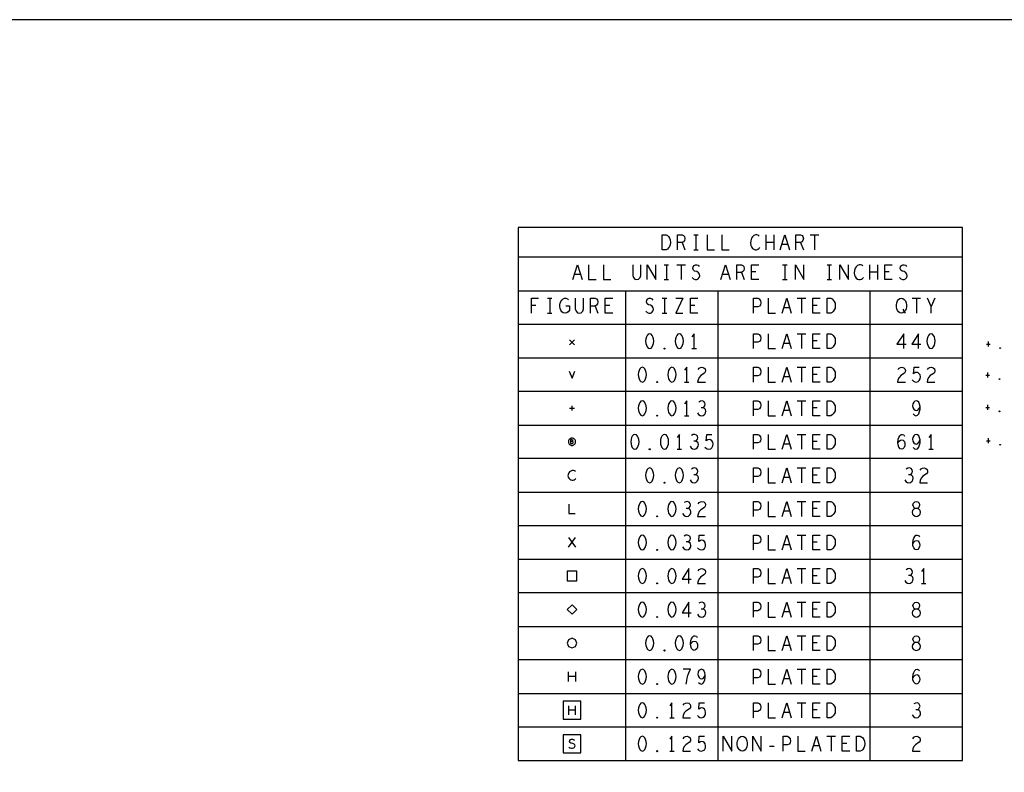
# Model space of a CAD drawing. Extents: x 28 to 61, y 25 to 46.
# Tile 30 of 49: x 36.2 to 44.5, y 39.7 to 46. Entities that reach past the tile are written whole.
import ezdxf

# ---------------------------------------------------------------- set-up
doc = ezdxf.new("R2010")
doc.units = 0
doc.layers.add('RVP8-TX_D_fab_art', color=2, linetype='CONTINUOUS')

msp = doc.modelspace()

# ---------------------------------------------------------------- linework, layer by layer
at = {"layer": 'RVP8-TX_D_fab_art'}
for points in [[(27.97, 24.965), (60.97, 24.965), (60.97, 45.965), (27.97, 45.965), (27.97, 24.965), (27.97, 24.965)], [(40.388, 39.76), (44.108, 39.76), (44.108, 44.225), (40.388, 44.225), (40.388, 39.76)], [(41.594, 44.038), (41.594, 44.163), (41.625, 44.163), (41.637, 44.157), (41.647, 44.148), (41.654, 44.136), (41.661, 44.121), (41.662, 44.1), (41.661, 44.08), (41.654, 44.065), (41.647, 44.053), (41.637, 44.044), (41.625, 44.038), (41.594, 44.038)], [(42.973, 43.507), (42.973, 43.632), (43.004, 43.632), (43.017, 43.626), (43.026, 43.617), (43.034, 43.605), (43.04, 43.59), (43.042, 43.569), (43.04, 43.549), (43.034, 43.534), (43.026, 43.522), (43.017, 43.513), (43.004, 43.507), (42.973, 43.507)], [(43.597, 43.507), (43.584, 43.509), (43.573, 43.517), (43.564, 43.53), (43.558, 43.544), (43.555, 43.561), (43.555, 43.578), (43.558, 43.594), (43.564, 43.609), (43.573, 43.622), (43.584, 43.63), (43.597, 43.632), (43.609, 43.63), (43.62, 43.622), (43.629, 43.609), (43.635, 43.594), (43.638, 43.578), (43.638, 43.561), (43.635, 43.544), (43.629, 43.53), (43.62, 43.517), (43.609, 43.509), (43.597, 43.507)], [(41.489, 43.335), (41.476, 43.331), (41.467, 43.321), (41.461, 43.308), (41.456, 43.292), (41.454, 43.273), (41.456, 43.254), (41.461, 43.238), (41.467, 43.225), (41.476, 43.215), (41.489, 43.21), (41.501, 43.215), (41.51, 43.225), (41.516, 43.238), (41.521, 43.254), (41.523, 43.273), (41.521, 43.292), (41.516, 43.308), (41.51, 43.321), (41.501, 43.331), (41.489, 43.335)], [(41.737, 43.335), (41.724, 43.331), (41.715, 43.321), (41.709, 43.308), (41.704, 43.292), (41.702, 43.273), (41.704, 43.254), (41.709, 43.238), (41.715, 43.225), (41.724, 43.215), (41.737, 43.21), (41.749, 43.215), (41.758, 43.225), (41.764, 43.238), (41.769, 43.254), (41.771, 43.273), (41.769, 43.292), (41.764, 43.308), (41.758, 43.321), (41.749, 43.331), (41.737, 43.335)], [(42.973, 43.21), (42.973, 43.335), (43.004, 43.335), (43.017, 43.329), (43.026, 43.321), (43.034, 43.308), (43.04, 43.294), (43.042, 43.273), (43.04, 43.252), (43.034, 43.238), (43.026, 43.225), (43.017, 43.217), (43.004, 43.21), (42.973, 43.21)], [(43.845, 43.335), (43.832, 43.331), (43.823, 43.321), (43.817, 43.308), (43.812, 43.292), (43.81, 43.273), (43.812, 43.254), (43.817, 43.238), (43.823, 43.225), (43.832, 43.215), (43.845, 43.21), (43.857, 43.215), (43.866, 43.225), (43.872, 43.238), (43.877, 43.254), (43.879, 43.273), (43.877, 43.292), (43.872, 43.308), (43.866, 43.321), (43.857, 43.331), (43.845, 43.335)], [(41.613, 43.206), (41.609, 43.208), (41.609, 43.213), (41.613, 43.215), (41.616, 43.213), (41.616, 43.208), (41.613, 43.206)], [(44.422, 43.212), (44.42, 43.213), (44.42, 43.217), (44.422, 43.218), (44.425, 43.217), (44.425, 43.213), (44.422, 43.212)], [(41.427, 43.054), (41.414, 43.05), (41.405, 43.04), (41.399, 43.027), (41.394, 43.011), (41.392, 42.992), (41.394, 42.973), (41.399, 42.957), (41.405, 42.944), (41.414, 42.934), (41.427, 42.929), (41.439, 42.934), (41.448, 42.944), (41.454, 42.957), (41.459, 42.973), (41.461, 42.992), (41.459, 43.011), (41.454, 43.027), (41.448, 43.04), (41.439, 43.05), (41.427, 43.054)], [(41.675, 43.054), (41.662, 43.05), (41.653, 43.04), (41.647, 43.027), (41.642, 43.011), (41.64, 42.992), (41.642, 42.973), (41.647, 42.957), (41.653, 42.944), (41.662, 42.934), (41.675, 42.929), (41.687, 42.934), (41.696, 42.944), (41.702, 42.957), (41.707, 42.973), (41.709, 42.992), (41.707, 43.011), (41.702, 43.027), (41.696, 43.04), (41.687, 43.05), (41.675, 43.054)], [(42.973, 42.929), (42.973, 43.054), (43.004, 43.054), (43.017, 43.048), (43.026, 43.04), (43.034, 43.027), (43.04, 43.013), (43.042, 42.992), (43.04, 42.971), (43.034, 42.957), (43.026, 42.944), (43.017, 42.936), (43.004, 42.929), (42.973, 42.929)], [(44.417, 42.952), (44.415, 42.953), (44.415, 42.957), (44.417, 42.958), (44.42, 42.957), (44.42, 42.953), (44.417, 42.952)], [(41.551, 42.925), (41.547, 42.927), (41.547, 42.932), (41.551, 42.934), (41.554, 42.932), (41.554, 42.927), (41.551, 42.925)], [(41.427, 42.773), (41.414, 42.769), (41.405, 42.759), (41.399, 42.746), (41.394, 42.73), (41.392, 42.711), (41.394, 42.692), (41.399, 42.676), (41.405, 42.663), (41.414, 42.653), (41.427, 42.648), (41.439, 42.653), (41.448, 42.663), (41.454, 42.676), (41.459, 42.692), (41.461, 42.711), (41.459, 42.73), (41.454, 42.746), (41.448, 42.759), (41.439, 42.769), (41.427, 42.773)], [(41.675, 42.773), (41.662, 42.769), (41.653, 42.759), (41.647, 42.746), (41.642, 42.73), (41.64, 42.711), (41.642, 42.692), (41.647, 42.676), (41.653, 42.663), (41.662, 42.653), (41.675, 42.648), (41.687, 42.653), (41.696, 42.663), (41.702, 42.676), (41.707, 42.692), (41.709, 42.711), (41.707, 42.73), (41.702, 42.746), (41.696, 42.759), (41.687, 42.769), (41.675, 42.773)], [(42.973, 42.648), (42.973, 42.773), (43.004, 42.773), (43.017, 42.767), (43.026, 42.759), (43.034, 42.746), (43.04, 42.732), (43.042, 42.711), (43.04, 42.69), (43.034, 42.676), (43.026, 42.663), (43.017, 42.655), (43.004, 42.648), (42.973, 42.648)], [(41.551, 42.644), (41.547, 42.646), (41.547, 42.651), (41.551, 42.653), (41.554, 42.651), (41.554, 42.646), (41.551, 42.644)], [(44.417, 42.682), (44.415, 42.683), (44.415, 42.687), (44.417, 42.688), (44.42, 42.687), (44.42, 42.683), (44.417, 42.682)], [(40.868, 42.43), (40.867, 42.435), (40.866, 42.44), (40.864, 42.445), (40.861, 42.449), (40.857, 42.453), (40.853, 42.456), (40.848, 42.458), (40.843, 42.459), (40.838, 42.46), (40.832, 42.459), (40.827, 42.458), (40.823, 42.456), (40.818, 42.453), (40.815, 42.449), (40.812, 42.445), (40.809, 42.44), (40.808, 42.435), (40.808, 42.43), (40.808, 42.425), (40.809, 42.42), (40.812, 42.415), (40.815, 42.411), (40.818, 42.407), (40.823, 42.404), (40.827, 42.402), (40.832, 42.4), (40.838, 42.4), (40.843, 42.4), (40.848, 42.402), (40.853, 42.404), (40.857, 42.407), (40.861, 42.411), (40.864, 42.415), (40.866, 42.42), (40.867, 42.425), (40.868, 42.43)], [(41.365, 42.492), (41.352, 42.488), (41.343, 42.478), (41.337, 42.465), (41.332, 42.449), (41.33, 42.43), (41.332, 42.411), (41.337, 42.395), (41.343, 42.382), (41.352, 42.372), (41.365, 42.367), (41.377, 42.372), (41.386, 42.382), (41.392, 42.395), (41.397, 42.411), (41.399, 42.43), (41.397, 42.449), (41.392, 42.465), (41.386, 42.478), (41.377, 42.488), (41.365, 42.492)], [(41.613, 42.492), (41.6, 42.488), (41.591, 42.478), (41.585, 42.465), (41.58, 42.449), (41.578, 42.43), (41.58, 42.411), (41.585, 42.395), (41.591, 42.382), (41.6, 42.372), (41.613, 42.367), (41.625, 42.372), (41.634, 42.382), (41.64, 42.395), (41.645, 42.411), (41.647, 42.43), (41.645, 42.449), (41.64, 42.465), (41.634, 42.478), (41.625, 42.488), (41.613, 42.492)], [(42.973, 42.367), (42.973, 42.492), (43.004, 42.492), (43.017, 42.486), (43.026, 42.478), (43.034, 42.465), (43.04, 42.451), (43.042, 42.43), (43.04, 42.409), (43.034, 42.395), (43.026, 42.382), (43.017, 42.374), (43.004, 42.367), (42.973, 42.367)], [(44.422, 42.402), (44.42, 42.403), (44.42, 42.407), (44.422, 42.408), (44.425, 42.407), (44.425, 42.403), (44.422, 42.402)], [(41.489, 42.363), (41.485, 42.365), (41.485, 42.37), (41.489, 42.372), (41.492, 42.37), (41.492, 42.365), (41.489, 42.363)], [(41.489, 42.211), (41.476, 42.207), (41.467, 42.197), (41.461, 42.184), (41.456, 42.168), (41.454, 42.149), (41.456, 42.13), (41.461, 42.114), (41.467, 42.101), (41.476, 42.091), (41.489, 42.086), (41.501, 42.091), (41.51, 42.101), (41.516, 42.114), (41.521, 42.13), (41.523, 42.149), (41.521, 42.168), (41.516, 42.184), (41.51, 42.197), (41.501, 42.207), (41.489, 42.211)], [(41.737, 42.211), (41.724, 42.207), (41.715, 42.197), (41.709, 42.184), (41.704, 42.168), (41.702, 42.149), (41.704, 42.13), (41.709, 42.114), (41.715, 42.101), (41.724, 42.091), (41.737, 42.086), (41.749, 42.091), (41.758, 42.101), (41.764, 42.114), (41.769, 42.13), (41.771, 42.149), (41.769, 42.168), (41.764, 42.184), (41.758, 42.197), (41.749, 42.207), (41.737, 42.211)], [(42.973, 42.086), (42.973, 42.211), (43.004, 42.211), (43.017, 42.205), (43.026, 42.197), (43.034, 42.184), (43.04, 42.17), (43.042, 42.149), (43.04, 42.128), (43.034, 42.114), (43.026, 42.101), (43.017, 42.093), (43.004, 42.086), (42.973, 42.086)], [(41.613, 42.082), (41.609, 42.084), (41.609, 42.089), (41.613, 42.091), (41.616, 42.089), (41.616, 42.084), (41.613, 42.082)], [(41.427, 41.93), (41.414, 41.926), (41.405, 41.916), (41.399, 41.903), (41.394, 41.887), (41.392, 41.868), (41.394, 41.849), (41.399, 41.833), (41.405, 41.82), (41.414, 41.81), (41.427, 41.805), (41.439, 41.81), (41.448, 41.82), (41.454, 41.833), (41.459, 41.849), (41.461, 41.868), (41.459, 41.887), (41.454, 41.903), (41.448, 41.916), (41.439, 41.926), (41.427, 41.93)], [(41.675, 41.93), (41.662, 41.926), (41.653, 41.916), (41.647, 41.903), (41.642, 41.887), (41.64, 41.868), (41.642, 41.849), (41.647, 41.833), (41.653, 41.82), (41.662, 41.81), (41.675, 41.805), (41.687, 41.81), (41.696, 41.82), (41.702, 41.833), (41.707, 41.849), (41.709, 41.868), (41.707, 41.887), (41.702, 41.903), (41.696, 41.916), (41.687, 41.926), (41.675, 41.93)], [(42.973, 41.805), (42.973, 41.93), (43.004, 41.93), (43.017, 41.924), (43.026, 41.916), (43.034, 41.903), (43.04, 41.889), (43.042, 41.868), (43.04, 41.847), (43.034, 41.833), (43.026, 41.82), (43.017, 41.812), (43.004, 41.805), (42.973, 41.805)], [(43.721, 41.805), (43.731, 41.808), (43.744, 41.814), (43.752, 41.824), (43.755, 41.839), (43.752, 41.853), (43.742, 41.866), (43.728, 41.872), (43.713, 41.872), (43.704, 41.876), (43.696, 41.887), (43.693, 41.901), (43.697, 41.916), (43.708, 41.926), (43.721, 41.93), (43.733, 41.926), (43.744, 41.916), (43.748, 41.901), (43.745, 41.887), (43.738, 41.876), (43.728, 41.872), (43.713, 41.872), (43.699, 41.866), (43.69, 41.853), (43.686, 41.839), (43.69, 41.824), (43.697, 41.814), (43.71, 41.808), (43.721, 41.805)], [(41.551, 41.801), (41.547, 41.803), (41.547, 41.808), (41.551, 41.81), (41.554, 41.808), (41.554, 41.803), (41.551, 41.801)], [(41.427, 41.649), (41.414, 41.645), (41.405, 41.635), (41.399, 41.622), (41.394, 41.606), (41.392, 41.587), (41.394, 41.568), (41.399, 41.552), (41.405, 41.539), (41.414, 41.529), (41.427, 41.524), (41.439, 41.529), (41.448, 41.539), (41.454, 41.552), (41.459, 41.568), (41.461, 41.587), (41.459, 41.606), (41.454, 41.622), (41.448, 41.635), (41.439, 41.645), (41.427, 41.649)], [(41.675, 41.649), (41.662, 41.645), (41.653, 41.635), (41.647, 41.622), (41.642, 41.606), (41.64, 41.587), (41.642, 41.568), (41.647, 41.552), (41.653, 41.539), (41.662, 41.529), (41.675, 41.524), (41.687, 41.529), (41.696, 41.539), (41.702, 41.552), (41.707, 41.568), (41.709, 41.587), (41.707, 41.606), (41.702, 41.622), (41.696, 41.635), (41.687, 41.645), (41.675, 41.649)], [(42.973, 41.524), (42.973, 41.649), (43.004, 41.649), (43.017, 41.643), (43.026, 41.635), (43.034, 41.622), (43.04, 41.608), (43.042, 41.587), (43.04, 41.566), (43.034, 41.552), (43.026, 41.539), (43.017, 41.531), (43.004, 41.524), (42.973, 41.524)], [(41.551, 41.52), (41.547, 41.522), (41.547, 41.527), (41.551, 41.529), (41.554, 41.527), (41.554, 41.522), (41.551, 41.52)], [(40.798, 41.266), (40.878, 41.266), (40.878, 41.346), (40.798, 41.346), (40.798, 41.266)], [(41.427, 41.368), (41.414, 41.364), (41.405, 41.354), (41.399, 41.341), (41.394, 41.325), (41.392, 41.306), (41.394, 41.287), (41.399, 41.271), (41.405, 41.258), (41.414, 41.248), (41.427, 41.243), (41.439, 41.248), (41.448, 41.258), (41.454, 41.271), (41.459, 41.287), (41.461, 41.306), (41.459, 41.325), (41.454, 41.341), (41.448, 41.354), (41.439, 41.364), (41.427, 41.368)], [(41.675, 41.368), (41.662, 41.364), (41.653, 41.354), (41.647, 41.341), (41.642, 41.325), (41.64, 41.306), (41.642, 41.287), (41.647, 41.271), (41.653, 41.258), (41.662, 41.248), (41.675, 41.243), (41.687, 41.248), (41.696, 41.258), (41.702, 41.271), (41.707, 41.287), (41.709, 41.306), (41.707, 41.325), (41.702, 41.341), (41.696, 41.354), (41.687, 41.364), (41.675, 41.368)], [(42.973, 41.243), (42.973, 41.368), (43.004, 41.368), (43.017, 41.362), (43.026, 41.354), (43.034, 41.341), (43.04, 41.327), (43.042, 41.306), (43.04, 41.285), (43.034, 41.271), (43.026, 41.258), (43.017, 41.25), (43.004, 41.243), (42.973, 41.243)], [(41.551, 41.239), (41.547, 41.241), (41.547, 41.246), (41.551, 41.248), (41.554, 41.246), (41.554, 41.241), (41.551, 41.239)], [(40.878, 41.025), (40.838, 41.065), (40.798, 41.025), (40.838, 40.985), (40.878, 41.025)], [(41.427, 41.087), (41.414, 41.083), (41.405, 41.073), (41.399, 41.06), (41.394, 41.044), (41.392, 41.025), (41.394, 41.006), (41.399, 40.99), (41.405, 40.977), (41.414, 40.967), (41.427, 40.962), (41.439, 40.967), (41.448, 40.977), (41.454, 40.99), (41.459, 41.006), (41.461, 41.025), (41.459, 41.044), (41.454, 41.06), (41.448, 41.073), (41.439, 41.083), (41.427, 41.087)], [(41.675, 41.087), (41.662, 41.083), (41.653, 41.073), (41.647, 41.06), (41.642, 41.044), (41.64, 41.025), (41.642, 41.006), (41.647, 40.99), (41.653, 40.977), (41.662, 40.967), (41.675, 40.962), (41.687, 40.967), (41.696, 40.977), (41.702, 40.99), (41.707, 41.006), (41.709, 41.025), (41.707, 41.044), (41.702, 41.06), (41.696, 41.073), (41.687, 41.083), (41.675, 41.087)], [(42.973, 40.962), (42.973, 41.087), (43.004, 41.087), (43.017, 41.081), (43.026, 41.073), (43.034, 41.06), (43.04, 41.046), (43.042, 41.025), (43.04, 41.004), (43.034, 40.99), (43.026, 40.977), (43.017, 40.969), (43.004, 40.962), (42.973, 40.962)], [(43.721, 40.962), (43.731, 40.965), (43.744, 40.971), (43.752, 40.981), (43.755, 40.996), (43.752, 41.01), (43.742, 41.023), (43.728, 41.029), (43.713, 41.029), (43.704, 41.033), (43.696, 41.044), (43.693, 41.058), (43.697, 41.073), (43.708, 41.083), (43.721, 41.087), (43.733, 41.083), (43.744, 41.073), (43.748, 41.058), (43.745, 41.044), (43.738, 41.033), (43.728, 41.029), (43.713, 41.029), (43.699, 41.023), (43.69, 41.01), (43.686, 40.996), (43.69, 40.981), (43.697, 40.971), (43.71, 40.965), (43.721, 40.962)], [(41.551, 40.958), (41.547, 40.96), (41.547, 40.965), (41.551, 40.967), (41.554, 40.965), (41.554, 40.96), (41.551, 40.958)], [(40.878, 40.744), (40.866, 40.772), (40.838, 40.784), (40.809, 40.772), (40.798, 40.744), (40.809, 40.716), (40.838, 40.704), (40.866, 40.716), (40.878, 40.744)], [(41.489, 40.806), (41.476, 40.802), (41.467, 40.792), (41.461, 40.779), (41.456, 40.763), (41.454, 40.744), (41.456, 40.725), (41.461, 40.709), (41.467, 40.696), (41.476, 40.686), (41.489, 40.681), (41.501, 40.686), (41.51, 40.696), (41.516, 40.709), (41.521, 40.725), (41.523, 40.744), (41.521, 40.763), (41.516, 40.779), (41.51, 40.792), (41.501, 40.802), (41.489, 40.806)], [(41.737, 40.806), (41.724, 40.802), (41.715, 40.792), (41.709, 40.779), (41.704, 40.763), (41.702, 40.744), (41.704, 40.725), (41.709, 40.709), (41.715, 40.696), (41.724, 40.686), (41.737, 40.681), (41.749, 40.686), (41.758, 40.696), (41.764, 40.709), (41.769, 40.725), (41.771, 40.744), (41.769, 40.763), (41.764, 40.779), (41.758, 40.792), (41.749, 40.802), (41.737, 40.806)], [(42.973, 40.681), (42.973, 40.806), (43.004, 40.806), (43.017, 40.8), (43.026, 40.792), (43.034, 40.779), (43.04, 40.765), (43.042, 40.744), (43.04, 40.723), (43.034, 40.709), (43.026, 40.696), (43.017, 40.688), (43.004, 40.681), (42.973, 40.681)], [(43.721, 40.681), (43.731, 40.684), (43.744, 40.69), (43.752, 40.7), (43.755, 40.715), (43.752, 40.729), (43.742, 40.742), (43.728, 40.748), (43.713, 40.748), (43.704, 40.752), (43.696, 40.763), (43.693, 40.777), (43.697, 40.792), (43.708, 40.802), (43.721, 40.806), (43.733, 40.802), (43.744, 40.792), (43.748, 40.777), (43.745, 40.763), (43.738, 40.752), (43.728, 40.748), (43.713, 40.748), (43.699, 40.742), (43.69, 40.729), (43.686, 40.715), (43.69, 40.7), (43.697, 40.69), (43.71, 40.684), (43.721, 40.681)], [(41.613, 40.677), (41.609, 40.679), (41.609, 40.684), (41.613, 40.686), (41.616, 40.684), (41.616, 40.679), (41.613, 40.677)], [(41.427, 40.525), (41.414, 40.521), (41.405, 40.511), (41.399, 40.498), (41.394, 40.482), (41.392, 40.463), (41.394, 40.444), (41.399, 40.428), (41.405, 40.415), (41.414, 40.405), (41.427, 40.4), (41.439, 40.405), (41.448, 40.415), (41.454, 40.428), (41.459, 40.444), (41.461, 40.463), (41.459, 40.482), (41.454, 40.498), (41.448, 40.511), (41.439, 40.521), (41.427, 40.525)], [(41.675, 40.525), (41.662, 40.521), (41.653, 40.511), (41.647, 40.498), (41.642, 40.482), (41.64, 40.463), (41.642, 40.444), (41.647, 40.428), (41.653, 40.415), (41.662, 40.405), (41.675, 40.4), (41.687, 40.405), (41.696, 40.415), (41.702, 40.428), (41.707, 40.444), (41.709, 40.463), (41.707, 40.482), (41.702, 40.498), (41.696, 40.511), (41.687, 40.521), (41.675, 40.525)], [(42.973, 40.4), (42.973, 40.525), (43.004, 40.525), (43.017, 40.519), (43.026, 40.511), (43.034, 40.498), (43.04, 40.484), (43.042, 40.463), (43.04, 40.442), (43.034, 40.428), (43.026, 40.415), (43.017, 40.407), (43.004, 40.4), (42.973, 40.4)], [(41.551, 40.396), (41.547, 40.398), (41.547, 40.403), (41.551, 40.405), (41.554, 40.403), (41.554, 40.398), (41.551, 40.396)], [(40.763, 40.107), (40.913, 40.107), (40.913, 40.257), (40.763, 40.257), (40.763, 40.107)], [(41.427, 40.244), (41.414, 40.24), (41.405, 40.23), (41.399, 40.217), (41.394, 40.201), (41.392, 40.182), (41.394, 40.163), (41.399, 40.147), (41.405, 40.134), (41.414, 40.124), (41.427, 40.119), (41.439, 40.124), (41.448, 40.134), (41.454, 40.147), (41.459, 40.163), (41.461, 40.182), (41.459, 40.201), (41.454, 40.217), (41.448, 40.23), (41.439, 40.24), (41.427, 40.244)], [(42.973, 40.119), (42.973, 40.244), (43.004, 40.244), (43.017, 40.238), (43.026, 40.23), (43.034, 40.217), (43.04, 40.203), (43.042, 40.182), (43.04, 40.161), (43.034, 40.147), (43.026, 40.134), (43.017, 40.126), (43.004, 40.119), (42.973, 40.119)], [(41.551, 40.115), (41.547, 40.117), (41.547, 40.122), (41.551, 40.124), (41.554, 40.122), (41.554, 40.117), (41.551, 40.115)], [(40.763, 39.826), (40.913, 39.826), (40.913, 39.976), (40.763, 39.976), (40.763, 39.826)], [(41.427, 39.963), (41.414, 39.959), (41.405, 39.949), (41.399, 39.936), (41.394, 39.92), (41.392, 39.901), (41.394, 39.882), (41.399, 39.866), (41.405, 39.853), (41.414, 39.843), (41.427, 39.838), (41.439, 39.843), (41.448, 39.853), (41.454, 39.866), (41.459, 39.882), (41.461, 39.901), (41.459, 39.92), (41.454, 39.936), (41.448, 39.949), (41.439, 39.959), (41.427, 39.963)], [(42.264, 39.838), (42.251, 39.841), (42.24, 39.849), (42.231, 39.861), (42.225, 39.876), (42.222, 39.893), (42.222, 39.909), (42.225, 39.926), (42.231, 39.941), (42.24, 39.953), (42.251, 39.961), (42.264, 39.963), (42.276, 39.961), (42.287, 39.953), (42.296, 39.941), (42.302, 39.926), (42.305, 39.909), (42.305, 39.893), (42.302, 39.876), (42.296, 39.861), (42.287, 39.849), (42.276, 39.841), (42.264, 39.838)], [(43.221, 39.838), (43.221, 39.963), (43.252, 39.963), (43.265, 39.957), (43.274, 39.949), (43.282, 39.936), (43.288, 39.922), (43.29, 39.901), (43.288, 39.88), (43.282, 39.866), (43.274, 39.853), (43.265, 39.845), (43.252, 39.838), (43.221, 39.838)], [(41.551, 39.834), (41.547, 39.836), (41.547, 39.841), (41.551, 39.843), (41.554, 39.841), (41.554, 39.836), (41.551, 39.834)]]:
    msp.add_lwpolyline(points, close=True, dxfattribs=at)
for points in [[(41.721, 44.038), (41.721, 44.163), (41.76, 44.163), (41.772, 44.157), (41.78, 44.148), (41.783, 44.132), (41.78, 44.115), (41.771, 44.105), (41.76, 44.098), (41.721, 44.098)], [(41.857, 44.163), (41.895, 44.163)], [(41.876, 44.163), (41.876, 44.038)], [(41.969, 44.163), (41.969, 44.038), (42.031, 44.038)], [(42.093, 44.163), (42.093, 44.038), (42.155, 44.038)], [(42.406, 44.153), (42.397, 44.159), (42.386, 44.163), (42.374, 44.163), (42.36, 44.157), (42.349, 44.146), (42.341, 44.134), (42.335, 44.113), (42.333, 44.094), (42.336, 44.075), (42.341, 44.063), (42.35, 44.05), (42.361, 44.042), (42.372, 44.038), (42.383, 44.038), (42.394, 44.042), (42.403, 44.048), (42.411, 44.057)], [(42.464, 44.038), (42.464, 44.163)], [(42.529, 44.163), (42.529, 44.038)], [(42.581, 44.038), (42.62, 44.163), (42.659, 44.038)], [(42.713, 44.038), (42.713, 44.163), (42.752, 44.163), (42.764, 44.157), (42.772, 44.148), (42.775, 44.132), (42.772, 44.115), (42.763, 44.105), (42.752, 44.098), (42.713, 44.098)], [(42.832, 44.163), (42.904, 44.163)], [(42.868, 44.163), (42.868, 44.038)], [(41.76, 44.098), (41.783, 44.038)], [(41.857, 44.038), (41.895, 44.038)], [(42.529, 44.1), (42.464, 44.1)], [(42.645, 44.082), (42.595, 44.082)], [(42.752, 44.098), (42.775, 44.038)], [(44.108, 43.975), (40.388, 43.975)], [(40.845, 43.788), (40.884, 43.913), (40.923, 43.788)], [(40.977, 43.913), (40.977, 43.788), (41.039, 43.788)], [(41.101, 43.913), (41.101, 43.788), (41.163, 43.788)], [(41.346, 43.913), (41.346, 43.823), (41.352, 43.805), (41.365, 43.792), (41.38, 43.788), (41.396, 43.792), (41.408, 43.805), (41.414, 43.823), (41.414, 43.913)], [(41.468, 43.788), (41.468, 43.913), (41.54, 43.788), (41.54, 43.913)], [(41.609, 43.913), (41.647, 43.913)], [(41.628, 43.913), (41.628, 43.788)], [(41.716, 43.913), (41.788, 43.913)], [(41.752, 43.913), (41.752, 43.788)], [(41.844, 43.805), (41.856, 43.794), (41.87, 43.788), (41.882, 43.788), (41.895, 43.794), (41.904, 43.805), (41.909, 43.819), (41.906, 43.834), (41.898, 43.846), (41.884, 43.855), (41.865, 43.859), (41.854, 43.867), (41.85, 43.882), (41.853, 43.896), (41.861, 43.907), (41.871, 43.913), (41.882, 43.913), (41.893, 43.909), (41.902, 43.898)], [(42.085, 43.788), (42.124, 43.913), (42.163, 43.788)], [(42.217, 43.788), (42.217, 43.913), (42.256, 43.913), (42.268, 43.907), (42.276, 43.898), (42.279, 43.882), (42.276, 43.865), (42.267, 43.855), (42.256, 43.848), (42.217, 43.848)], [(42.403, 43.788), (42.341, 43.788), (42.341, 43.913), (42.403, 43.913)], [(42.601, 43.913), (42.639, 43.913)], [(42.62, 43.913), (42.62, 43.788)], [(42.708, 43.788), (42.708, 43.913), (42.78, 43.788), (42.78, 43.913)], [(42.973, 43.913), (43.011, 43.913)], [(42.992, 43.913), (42.992, 43.788)], [(43.08, 43.788), (43.08, 43.913), (43.152, 43.788), (43.152, 43.913)], [(43.274, 43.903), (43.265, 43.909), (43.254, 43.913), (43.242, 43.913), (43.228, 43.907), (43.217, 43.896), (43.209, 43.884), (43.203, 43.863), (43.201, 43.844), (43.204, 43.825), (43.209, 43.813), (43.218, 43.8), (43.229, 43.792), (43.24, 43.788), (43.251, 43.788), (43.262, 43.792), (43.271, 43.798), (43.279, 43.807)], [(43.332, 43.788), (43.332, 43.913)], [(43.397, 43.913), (43.397, 43.788)], [(43.519, 43.788), (43.457, 43.788), (43.457, 43.913), (43.519, 43.913)], [(43.58, 43.805), (43.592, 43.794), (43.606, 43.788), (43.618, 43.788), (43.631, 43.794), (43.64, 43.805), (43.645, 43.819), (43.642, 43.834), (43.634, 43.846), (43.62, 43.855), (43.601, 43.859), (43.59, 43.867), (43.586, 43.882), (43.589, 43.896), (43.597, 43.907), (43.607, 43.913), (43.618, 43.913), (43.629, 43.909), (43.638, 43.898)], [(40.909, 43.832), (40.859, 43.832)], [(41.609, 43.788), (41.647, 43.788)], [(42.149, 43.832), (42.099, 43.832)], [(42.256, 43.848), (42.279, 43.788)], [(42.378, 43.853), (42.341, 43.853)], [(42.601, 43.788), (42.639, 43.788)], [(42.973, 43.788), (43.011, 43.788)], [(43.397, 43.85), (43.332, 43.85)], [(43.494, 43.853), (43.457, 43.853)], [(40.388, 43.694), (44.108, 43.694)], [(41.287, 43.694), (41.287, 39.76)], [(42.062, 39.76), (42.062, 43.694)], [(43.333, 43.694), (43.333, 39.76)], [(40.498, 43.507), (40.498, 43.632), (40.557, 43.632)], [(40.633, 43.632), (40.67, 43.632)], [(40.652, 43.632), (40.652, 43.507)], [(40.785, 43.569), (40.816, 43.569), (40.816, 43.532), (40.807, 43.519), (40.796, 43.511), (40.78, 43.507), (40.765, 43.511), (40.754, 43.519), (40.745, 43.532), (40.738, 43.547), (40.735, 43.563), (40.735, 43.578), (40.738, 43.59), (40.745, 43.605), (40.754, 43.617), (40.763, 43.626), (40.776, 43.632), (40.786, 43.632), (40.799, 43.628), (40.808, 43.619)], [(40.865, 43.632), (40.865, 43.542), (40.872, 43.524), (40.884, 43.511), (40.9, 43.507), (40.915, 43.511), (40.928, 43.524), (40.934, 43.542), (40.934, 43.632)], [(40.993, 43.507), (40.993, 43.632), (41.031, 43.632), (41.044, 43.626), (41.052, 43.617), (41.055, 43.601), (41.052, 43.584), (41.042, 43.574), (41.031, 43.567), (40.993, 43.567)], [(41.179, 43.507), (41.117, 43.507), (41.117, 43.632), (41.179, 43.632)], [(41.456, 43.524), (41.468, 43.513), (41.482, 43.507), (41.495, 43.507), (41.507, 43.513), (41.516, 43.524), (41.521, 43.538), (41.518, 43.553), (41.51, 43.565), (41.496, 43.574), (41.478, 43.578), (41.467, 43.586), (41.462, 43.601), (41.465, 43.615), (41.473, 43.626), (41.484, 43.632), (41.495, 43.632), (41.506, 43.628), (41.515, 43.617)], [(41.594, 43.632), (41.631, 43.632)], [(41.613, 43.632), (41.613, 43.507)], [(41.707, 43.632), (41.766, 43.632), (41.707, 43.507), (41.766, 43.507)], [(41.892, 43.507), (41.83, 43.507), (41.83, 43.632), (41.892, 43.632)], [(42.357, 43.507), (42.357, 43.632), (42.394, 43.632), (42.406, 43.626), (42.416, 43.611), (42.419, 43.594), (42.416, 43.578), (42.408, 43.565), (42.394, 43.559), (42.357, 43.559)], [(42.481, 43.632), (42.481, 43.507), (42.543, 43.507)], [(42.597, 43.507), (42.636, 43.632), (42.674, 43.507)], [(42.724, 43.632), (42.795, 43.632)], [(42.76, 43.632), (42.76, 43.507)], [(42.915, 43.507), (42.853, 43.507), (42.853, 43.632), (42.915, 43.632)], [(43.685, 43.632), (43.756, 43.632)], [(43.721, 43.632), (43.721, 43.507)], [(43.845, 43.507), (43.845, 43.563), (43.814, 43.632)], [(43.876, 43.632), (43.845, 43.563)], [(40.535, 43.572), (40.498, 43.572)], [(41.031, 43.567), (41.055, 43.507)], [(41.154, 43.572), (41.117, 43.572)], [(41.867, 43.572), (41.83, 43.572)], [(42.66, 43.551), (42.611, 43.551)], [(42.89, 43.572), (42.853, 43.572)], [(43.609, 43.54), (43.628, 43.507)], [(40.633, 43.507), (40.67, 43.507)], [(41.594, 43.507), (41.631, 43.507)], [(44.108, 43.413), (40.388, 43.413)], [(40.818, 43.283), (40.858, 43.243)], [(40.858, 43.283), (40.818, 43.243)], [(41.861, 43.21), (41.861, 43.335), (41.842, 43.31)], [(42.357, 43.21), (42.357, 43.335), (42.394, 43.335), (42.406, 43.329), (42.416, 43.315), (42.419, 43.298), (42.416, 43.281), (42.408, 43.269), (42.394, 43.263), (42.357, 43.263)], [(42.481, 43.335), (42.481, 43.21), (42.543, 43.21)], [(42.597, 43.21), (42.636, 43.335), (42.674, 43.21)], [(42.724, 43.335), (42.795, 43.335)], [(42.76, 43.335), (42.76, 43.21)], [(42.915, 43.21), (42.853, 43.21), (42.853, 43.335), (42.915, 43.335)], [(43.615, 43.21), (43.615, 43.335), (43.558, 43.246), (43.635, 43.246)], [(43.739, 43.21), (43.739, 43.335), (43.682, 43.246), (43.759, 43.246)], [(41.842, 43.21), (41.879, 43.21)], [(42.66, 43.254), (42.611, 43.254)], [(42.89, 43.275), (42.853, 43.275)], [(44.309, 43.248), (44.339, 43.248)], [(44.322, 43.27), (44.322, 43.227)], [(40.388, 43.132), (44.108, 43.132)], [(41.799, 42.929), (41.799, 43.054), (41.78, 43.029)], [(41.893, 43.034), (41.902, 43.046), (41.913, 43.052), (41.926, 43.054), (41.941, 43.05), (41.952, 43.04), (41.955, 43.027), (41.954, 43.015), (41.947, 43.004), (41.916, 42.984), (41.902, 42.969), (41.893, 42.948), (41.89, 42.929), (41.955, 42.929)], [(42.357, 42.929), (42.357, 43.054), (42.394, 43.054), (42.406, 43.048), (42.416, 43.034), (42.419, 43.017), (42.416, 43), (42.408, 42.988), (42.394, 42.982), (42.357, 42.982)], [(42.481, 43.054), (42.481, 42.929), (42.543, 42.929)], [(42.597, 42.929), (42.636, 43.054), (42.674, 42.929)], [(42.724, 43.054), (42.795, 43.054)], [(42.76, 43.054), (42.76, 42.929)], [(42.915, 42.929), (42.853, 42.929), (42.853, 43.054), (42.915, 43.054)], [(43.567, 43.034), (43.576, 43.046), (43.587, 43.052), (43.6, 43.054), (43.615, 43.05), (43.626, 43.04), (43.629, 43.027), (43.628, 43.015), (43.621, 43.004), (43.59, 42.984), (43.576, 42.969), (43.567, 42.948), (43.564, 42.929), (43.629, 42.929)], [(43.686, 42.948), (43.696, 42.938), (43.707, 42.932), (43.721, 42.929), (43.735, 42.934), (43.745, 42.942), (43.753, 42.957), (43.755, 42.973), (43.752, 42.99), (43.744, 43), (43.733, 43.009), (43.722, 43.011), (43.711, 43.009), (43.697, 43), (43.702, 43.054), (43.744, 43.054)], [(43.815, 43.034), (43.824, 43.046), (43.835, 43.052), (43.848, 43.054), (43.863, 43.05), (43.874, 43.04), (43.877, 43.027), (43.876, 43.015), (43.869, 43.004), (43.838, 42.984), (43.824, 42.969), (43.815, 42.948), (43.812, 42.929), (43.877, 42.929)], [(40.813, 43.022), (40.838, 42.962), (40.863, 43.022)], [(42.66, 42.973), (42.611, 42.973)], [(42.89, 42.994), (42.853, 42.994)], [(44.304, 42.988), (44.334, 42.988)], [(44.317, 43.01), (44.317, 42.967)], [(41.78, 42.929), (41.817, 42.929)], [(44.108, 42.851), (40.388, 42.851)], [(40.818, 42.711), (40.858, 42.711)], [(40.838, 42.691), (40.838, 42.731)], [(41.799, 42.648), (41.799, 42.773), (41.78, 42.748)], [(41.888, 42.673), (41.898, 42.659), (41.91, 42.651), (41.924, 42.648), (41.937, 42.651), (41.949, 42.661), (41.957, 42.673), (41.958, 42.686), (41.955, 42.701), (41.944, 42.711), (41.933, 42.715), (41.919, 42.715)], [(41.933, 42.715), (41.943, 42.721), (41.95, 42.732), (41.954, 42.744), (41.95, 42.757), (41.943, 42.767), (41.929, 42.773), (41.915, 42.771), (41.901, 42.763)], [(42.357, 42.648), (42.357, 42.773), (42.394, 42.773), (42.406, 42.767), (42.416, 42.753), (42.419, 42.736), (42.416, 42.719), (42.408, 42.707), (42.394, 42.701), (42.357, 42.701)], [(42.481, 42.773), (42.481, 42.648), (42.543, 42.648)], [(42.597, 42.648), (42.636, 42.773), (42.674, 42.648)], [(42.724, 42.773), (42.795, 42.773)], [(42.76, 42.773), (42.76, 42.648)], [(42.915, 42.648), (42.853, 42.648), (42.853, 42.773), (42.915, 42.773)], [(42.89, 42.713), (42.853, 42.713)], [(43.694, 42.663), (43.705, 42.653), (43.717, 42.648), (43.73, 42.653), (43.741, 42.665), (43.748, 42.684), (43.752, 42.703), (43.752, 42.726), (43.748, 42.744), (43.741, 42.761), (43.731, 42.769), (43.721, 42.773), (43.708, 42.769), (43.699, 42.761), (43.693, 42.748), (43.69, 42.732), (43.693, 42.717), (43.7, 42.703), (43.71, 42.694), (43.721, 42.692), (43.733, 42.696), (43.742, 42.707), (43.752, 42.726)], [(44.304, 42.718), (44.334, 42.718)], [(44.317, 42.74), (44.317, 42.697)], [(41.78, 42.648), (41.817, 42.648)], [(42.66, 42.692), (42.611, 42.692)], [(40.388, 42.57), (44.108, 42.57)], [(41.737, 42.367), (41.737, 42.492), (41.718, 42.467)], [(41.871, 42.434), (41.881, 42.44), (41.888, 42.451), (41.892, 42.463), (41.888, 42.476), (41.881, 42.486), (41.867, 42.492), (41.853, 42.49), (41.839, 42.482)], [(41.95, 42.386), (41.96, 42.376), (41.971, 42.37), (41.985, 42.367), (41.999, 42.372), (42.009, 42.38), (42.017, 42.395), (42.019, 42.411), (42.016, 42.428), (42.008, 42.438), (41.997, 42.447), (41.986, 42.449), (41.975, 42.447), (41.961, 42.438), (41.966, 42.492), (42.008, 42.492)], [(42.357, 42.367), (42.357, 42.492), (42.394, 42.492), (42.406, 42.486), (42.416, 42.472), (42.419, 42.455), (42.416, 42.438), (42.408, 42.426), (42.394, 42.42), (42.357, 42.42)], [(42.481, 42.492), (42.481, 42.367), (42.543, 42.367)], [(42.597, 42.367), (42.636, 42.492), (42.674, 42.367)], [(42.724, 42.492), (42.795, 42.492)], [(42.76, 42.492), (42.76, 42.367)], [(42.915, 42.367), (42.853, 42.367), (42.853, 42.492), (42.915, 42.492)], [(43.567, 42.42), (43.578, 42.434), (43.587, 42.442), (43.6, 42.447), (43.611, 42.442), (43.618, 42.434), (43.624, 42.422), (43.626, 42.407), (43.624, 42.395), (43.618, 42.382), (43.609, 42.372), (43.598, 42.367), (43.586, 42.372), (43.575, 42.384), (43.569, 42.403), (43.567, 42.424), (43.57, 42.451), (43.575, 42.465), (43.583, 42.48), (43.593, 42.49), (43.604, 42.492), (43.615, 42.488), (43.623, 42.478)], [(43.694, 42.382), (43.705, 42.372), (43.717, 42.367), (43.73, 42.372), (43.741, 42.384), (43.748, 42.403), (43.752, 42.422), (43.752, 42.445), (43.748, 42.463), (43.741, 42.48), (43.731, 42.488), (43.721, 42.492), (43.708, 42.488), (43.699, 42.48), (43.693, 42.467), (43.69, 42.451), (43.693, 42.436), (43.7, 42.422), (43.71, 42.413), (43.721, 42.411), (43.733, 42.415), (43.742, 42.426), (43.752, 42.445)], [(43.845, 42.367), (43.845, 42.492), (43.826, 42.467)], [(44.322, 42.46), (44.322, 42.417)], [(40.842, 42.431), (40.844, 42.432), (40.845, 42.435), (40.846, 42.438), (40.845, 42.441), (40.843, 42.443), (40.84, 42.445), (40.826, 42.445), (40.826, 42.415), (40.843, 42.415), (40.846, 42.417), (40.848, 42.42), (40.849, 42.423), (40.848, 42.427), (40.845, 42.43), (40.842, 42.431), (40.826, 42.431)], [(41.826, 42.392), (41.836, 42.378), (41.848, 42.37), (41.862, 42.367), (41.875, 42.37), (41.887, 42.38), (41.895, 42.392), (41.896, 42.405), (41.893, 42.42), (41.882, 42.43), (41.871, 42.434), (41.857, 42.434)], [(42.66, 42.411), (42.611, 42.411)], [(42.89, 42.432), (42.853, 42.432)], [(44.309, 42.438), (44.339, 42.438)], [(41.718, 42.367), (41.755, 42.367)], [(43.826, 42.367), (43.863, 42.367)], [(44.108, 42.289), (40.388, 42.289)], [(41.871, 42.153), (41.881, 42.159), (41.888, 42.17), (41.892, 42.182), (41.888, 42.195), (41.881, 42.205), (41.867, 42.211), (41.853, 42.209), (41.839, 42.201)], [(42.357, 42.086), (42.357, 42.211), (42.394, 42.211), (42.406, 42.205), (42.416, 42.191), (42.419, 42.174), (42.416, 42.157), (42.408, 42.145), (42.394, 42.139), (42.357, 42.139)], [(42.481, 42.211), (42.481, 42.086), (42.543, 42.086)], [(42.597, 42.086), (42.636, 42.211), (42.674, 42.086)], [(42.724, 42.211), (42.795, 42.211)], [(42.76, 42.211), (42.76, 42.086)], [(42.915, 42.086), (42.853, 42.086), (42.853, 42.211), (42.915, 42.211)], [(43.669, 42.153), (43.679, 42.159), (43.686, 42.17), (43.69, 42.182), (43.686, 42.195), (43.679, 42.205), (43.665, 42.211), (43.651, 42.209), (43.637, 42.201)], [(43.753, 42.191), (43.762, 42.203), (43.773, 42.209), (43.786, 42.211), (43.801, 42.207), (43.812, 42.197), (43.815, 42.184), (43.814, 42.172), (43.807, 42.161), (43.776, 42.141), (43.762, 42.126), (43.753, 42.105), (43.75, 42.086), (43.815, 42.086)], [(40.867, 42.182), (40.859, 42.186), (40.85, 42.189), (40.839, 42.189), (40.827, 42.185), (40.818, 42.178), (40.811, 42.17), (40.806, 42.157), (40.804, 42.145), (40.807, 42.133), (40.811, 42.125), (40.819, 42.117), (40.828, 42.112), (40.838, 42.109), (40.847, 42.109), (40.856, 42.112), (40.864, 42.116), (40.871, 42.121)], [(41.826, 42.111), (41.836, 42.097), (41.848, 42.089), (41.862, 42.086), (41.875, 42.089), (41.887, 42.099), (41.895, 42.111), (41.896, 42.124), (41.893, 42.139), (41.882, 42.149), (41.871, 42.153), (41.857, 42.153)], [(42.66, 42.13), (42.611, 42.13)], [(42.89, 42.151), (42.853, 42.151)], [(43.624, 42.111), (43.634, 42.097), (43.646, 42.089), (43.66, 42.086), (43.673, 42.089), (43.685, 42.099), (43.693, 42.111), (43.694, 42.124), (43.691, 42.139), (43.68, 42.149), (43.669, 42.153), (43.655, 42.153)], [(40.388, 42.008), (44.108, 42.008)], [(40.811, 41.908), (40.811, 41.828), (40.864, 41.828)], [(41.809, 41.872), (41.819, 41.878), (41.826, 41.889), (41.83, 41.901), (41.826, 41.914), (41.819, 41.924), (41.805, 41.93), (41.791, 41.928), (41.777, 41.92)], [(41.893, 41.91), (41.902, 41.922), (41.913, 41.928), (41.926, 41.93), (41.941, 41.926), (41.952, 41.916), (41.955, 41.903), (41.954, 41.891), (41.947, 41.88), (41.916, 41.86), (41.902, 41.845), (41.893, 41.824), (41.89, 41.805), (41.955, 41.805)], [(42.357, 41.805), (42.357, 41.93), (42.394, 41.93), (42.406, 41.924), (42.416, 41.91), (42.419, 41.893), (42.416, 41.876), (42.408, 41.864), (42.394, 41.858), (42.357, 41.858)], [(42.481, 41.93), (42.481, 41.805), (42.543, 41.805)], [(42.597, 41.805), (42.636, 41.93), (42.674, 41.805)], [(42.724, 41.93), (42.795, 41.93)], [(42.76, 41.93), (42.76, 41.805)], [(42.915, 41.805), (42.853, 41.805), (42.853, 41.93), (42.915, 41.93)], [(41.764, 41.83), (41.774, 41.816), (41.786, 41.808), (41.8, 41.805), (41.813, 41.808), (41.825, 41.818), (41.833, 41.83), (41.834, 41.843), (41.831, 41.858), (41.82, 41.868), (41.809, 41.872), (41.795, 41.872)], [(42.66, 41.849), (42.611, 41.849)], [(42.89, 41.87), (42.853, 41.87)], [(44.108, 41.727), (40.388, 41.727)], [(41.809, 41.591), (41.819, 41.597), (41.826, 41.608), (41.83, 41.62), (41.826, 41.633), (41.819, 41.643), (41.805, 41.649), (41.791, 41.647), (41.777, 41.639)], [(41.888, 41.543), (41.898, 41.533), (41.909, 41.527), (41.923, 41.524), (41.937, 41.529), (41.947, 41.537), (41.955, 41.552), (41.957, 41.568), (41.954, 41.585), (41.946, 41.595), (41.935, 41.604), (41.924, 41.606), (41.913, 41.604), (41.899, 41.595), (41.904, 41.649), (41.946, 41.649)], [(42.357, 41.524), (42.357, 41.649), (42.394, 41.649), (42.406, 41.643), (42.416, 41.629), (42.419, 41.612), (42.416, 41.595), (42.408, 41.583), (42.394, 41.577), (42.357, 41.577)], [(42.481, 41.649), (42.481, 41.524), (42.543, 41.524)], [(42.597, 41.524), (42.636, 41.649), (42.674, 41.524)], [(42.724, 41.649), (42.795, 41.649)], [(42.76, 41.649), (42.76, 41.524)], [(42.915, 41.524), (42.853, 41.524), (42.853, 41.649), (42.915, 41.649)], [(43.691, 41.577), (43.702, 41.591), (43.711, 41.599), (43.724, 41.604), (43.735, 41.599), (43.742, 41.591), (43.748, 41.579), (43.75, 41.564), (43.748, 41.552), (43.742, 41.539), (43.733, 41.529), (43.722, 41.524), (43.71, 41.529), (43.699, 41.541), (43.693, 41.56), (43.691, 41.581), (43.694, 41.608), (43.699, 41.622), (43.707, 41.637), (43.717, 41.647), (43.728, 41.649), (43.739, 41.645), (43.747, 41.635)], [(40.81, 41.547), (40.866, 41.627)], [(40.81, 41.627), (40.866, 41.547)], [(41.764, 41.549), (41.774, 41.535), (41.786, 41.527), (41.8, 41.524), (41.813, 41.527), (41.825, 41.537), (41.833, 41.549), (41.834, 41.562), (41.831, 41.577), (41.82, 41.587), (41.809, 41.591), (41.795, 41.591)], [(42.66, 41.568), (42.611, 41.568)], [(42.89, 41.589), (42.853, 41.589)], [(40.388, 41.446), (44.108, 41.446)], [(41.817, 41.243), (41.817, 41.368), (41.76, 41.279), (41.837, 41.279)], [(41.893, 41.348), (41.902, 41.36), (41.913, 41.366), (41.926, 41.368), (41.941, 41.364), (41.952, 41.354), (41.955, 41.341), (41.954, 41.329), (41.947, 41.318), (41.916, 41.298), (41.902, 41.283), (41.893, 41.262), (41.89, 41.243), (41.955, 41.243)], [(42.357, 41.243), (42.357, 41.368), (42.394, 41.368), (42.406, 41.362), (42.416, 41.348), (42.419, 41.331), (42.416, 41.314), (42.408, 41.302), (42.394, 41.296), (42.357, 41.296)], [(42.481, 41.368), (42.481, 41.243), (42.543, 41.243)], [(42.597, 41.243), (42.636, 41.368), (42.674, 41.243)], [(42.724, 41.368), (42.795, 41.368)], [(42.76, 41.368), (42.76, 41.243)], [(42.915, 41.243), (42.853, 41.243), (42.853, 41.368), (42.915, 41.368)], [(42.89, 41.308), (42.853, 41.308)], [(43.624, 41.268), (43.634, 41.254), (43.646, 41.246), (43.66, 41.243), (43.673, 41.246), (43.685, 41.256), (43.693, 41.268), (43.694, 41.281), (43.691, 41.296), (43.68, 41.306), (43.669, 41.31), (43.655, 41.31)], [(43.669, 41.31), (43.679, 41.316), (43.686, 41.327), (43.69, 41.339), (43.686, 41.352), (43.679, 41.362), (43.665, 41.368), (43.651, 41.366), (43.637, 41.358)], [(43.783, 41.243), (43.783, 41.368), (43.764, 41.343)], [(42.66, 41.287), (42.611, 41.287)], [(43.764, 41.243), (43.801, 41.243)], [(44.108, 41.165), (40.388, 41.165)], [(41.817, 40.962), (41.817, 41.087), (41.76, 40.998), (41.837, 40.998)], [(41.933, 41.029), (41.943, 41.035), (41.95, 41.046), (41.954, 41.058), (41.95, 41.071), (41.943, 41.081), (41.929, 41.087), (41.915, 41.085), (41.901, 41.077)], [(42.357, 40.962), (42.357, 41.087), (42.394, 41.087), (42.406, 41.081), (42.416, 41.067), (42.419, 41.05), (42.416, 41.033), (42.408, 41.021), (42.394, 41.015), (42.357, 41.015)], [(42.481, 41.087), (42.481, 40.962), (42.543, 40.962)], [(42.597, 40.962), (42.636, 41.087), (42.674, 40.962)], [(42.724, 41.087), (42.795, 41.087)], [(42.76, 41.087), (42.76, 40.962)], [(42.915, 40.962), (42.853, 40.962), (42.853, 41.087), (42.915, 41.087)], [(41.888, 40.987), (41.898, 40.973), (41.91, 40.965), (41.924, 40.962), (41.937, 40.965), (41.949, 40.975), (41.957, 40.987), (41.958, 41), (41.955, 41.015), (41.944, 41.025), (41.933, 41.029), (41.919, 41.029)], [(42.66, 41.006), (42.611, 41.006)], [(42.89, 41.027), (42.853, 41.027)], [(40.388, 40.884), (44.108, 40.884)], [(41.831, 40.734), (41.842, 40.748), (41.851, 40.756), (41.864, 40.761), (41.875, 40.756), (41.882, 40.748), (41.888, 40.736), (41.89, 40.721), (41.888, 40.709), (41.882, 40.696), (41.873, 40.686), (41.862, 40.681), (41.85, 40.686), (41.839, 40.698), (41.833, 40.717), (41.831, 40.738), (41.834, 40.765), (41.839, 40.779), (41.847, 40.794), (41.857, 40.804), (41.868, 40.806), (41.879, 40.802), (41.887, 40.792)], [(42.357, 40.681), (42.357, 40.806), (42.394, 40.806), (42.406, 40.8), (42.416, 40.786), (42.419, 40.769), (42.416, 40.752), (42.408, 40.74), (42.394, 40.734), (42.357, 40.734)], [(42.481, 40.806), (42.481, 40.681), (42.543, 40.681)], [(42.597, 40.681), (42.636, 40.806), (42.674, 40.681)], [(42.66, 40.725), (42.611, 40.725)], [(42.724, 40.806), (42.795, 40.806)], [(42.76, 40.806), (42.76, 40.681)], [(42.915, 40.681), (42.853, 40.681), (42.853, 40.806), (42.915, 40.806)], [(42.89, 40.746), (42.853, 40.746)], [(44.108, 40.603), (40.388, 40.603)], [(40.81, 40.423), (40.81, 40.503)], [(40.866, 40.503), (40.866, 40.423)], [(41.795, 40.4), (41.799, 40.428), (41.803, 40.45), (41.809, 40.471), (41.817, 40.494), (41.83, 40.525), (41.768, 40.525)], [(41.896, 40.415), (41.907, 40.405), (41.919, 40.4), (41.932, 40.405), (41.943, 40.417), (41.95, 40.436), (41.954, 40.455), (41.954, 40.478), (41.95, 40.496), (41.943, 40.513), (41.933, 40.521), (41.923, 40.525), (41.91, 40.521), (41.901, 40.513), (41.895, 40.5), (41.892, 40.484), (41.895, 40.469), (41.902, 40.455), (41.912, 40.446), (41.923, 40.444), (41.935, 40.448), (41.944, 40.459), (41.954, 40.478)], [(42.357, 40.4), (42.357, 40.525), (42.394, 40.525), (42.406, 40.519), (42.416, 40.505), (42.419, 40.488), (42.416, 40.471), (42.408, 40.459), (42.394, 40.453), (42.357, 40.453)], [(42.481, 40.525), (42.481, 40.4), (42.543, 40.4)], [(42.597, 40.4), (42.636, 40.525), (42.674, 40.4)], [(42.724, 40.525), (42.795, 40.525)], [(42.76, 40.525), (42.76, 40.4)], [(42.915, 40.4), (42.853, 40.4), (42.853, 40.525), (42.915, 40.525)], [(43.691, 40.453), (43.702, 40.467), (43.711, 40.475), (43.724, 40.48), (43.735, 40.475), (43.742, 40.467), (43.748, 40.455), (43.75, 40.44), (43.748, 40.428), (43.742, 40.415), (43.733, 40.405), (43.722, 40.4), (43.71, 40.405), (43.699, 40.417), (43.693, 40.436), (43.691, 40.457), (43.694, 40.484), (43.699, 40.498), (43.707, 40.513), (43.717, 40.523), (43.728, 40.525), (43.739, 40.521), (43.747, 40.511)], [(40.866, 40.463), (40.81, 40.463)], [(42.66, 40.444), (42.611, 40.444)], [(42.89, 40.465), (42.853, 40.465)], [(40.388, 40.322), (44.108, 40.322)], [(41.675, 40.119), (41.675, 40.244), (41.656, 40.219)], [(41.769, 40.224), (41.778, 40.236), (41.789, 40.242), (41.802, 40.244), (41.817, 40.24), (41.828, 40.23), (41.831, 40.217), (41.83, 40.205), (41.823, 40.194), (41.792, 40.174), (41.778, 40.159), (41.769, 40.138), (41.766, 40.119), (41.831, 40.119)], [(41.888, 40.138), (41.898, 40.128), (41.909, 40.122), (41.923, 40.119), (41.937, 40.124), (41.947, 40.132), (41.955, 40.147), (41.957, 40.163), (41.954, 40.18), (41.946, 40.19), (41.935, 40.199), (41.924, 40.201), (41.913, 40.199), (41.899, 40.19), (41.904, 40.244), (41.946, 40.244)], [(42.357, 40.119), (42.357, 40.244), (42.394, 40.244), (42.406, 40.238), (42.416, 40.224), (42.419, 40.207), (42.416, 40.19), (42.408, 40.178), (42.394, 40.172), (42.357, 40.172)], [(42.481, 40.244), (42.481, 40.119), (42.543, 40.119)], [(42.597, 40.119), (42.636, 40.244), (42.674, 40.119)], [(42.724, 40.244), (42.795, 40.244)], [(42.76, 40.244), (42.76, 40.119)], [(42.915, 40.119), (42.853, 40.119), (42.853, 40.244), (42.915, 40.244)], [(43.731, 40.186), (43.741, 40.192), (43.748, 40.203), (43.752, 40.215), (43.748, 40.228), (43.741, 40.238), (43.727, 40.244), (43.713, 40.242), (43.699, 40.234)], [(40.811, 40.144), (40.811, 40.219)], [(40.864, 40.182), (40.811, 40.182)], [(40.864, 40.219), (40.864, 40.144)], [(42.66, 40.163), (42.611, 40.163)], [(42.89, 40.184), (42.853, 40.184)], [(43.686, 40.144), (43.696, 40.13), (43.708, 40.122), (43.722, 40.119), (43.735, 40.122), (43.747, 40.132), (43.755, 40.144), (43.756, 40.157), (43.753, 40.172), (43.742, 40.182), (43.731, 40.186), (43.717, 40.186)], [(41.656, 40.119), (41.693, 40.119)], [(44.108, 40.041), (40.388, 40.041)], [(40.811, 39.873), (40.821, 39.867), (40.833, 39.863), (40.843, 39.863), (40.853, 39.867), (40.86, 39.873), (40.864, 39.882), (40.861, 39.891), (40.855, 39.898), (40.844, 39.903), (40.829, 39.906), (40.82, 39.911), (40.816, 39.92), (40.819, 39.928), (40.825, 39.935), (40.834, 39.938), (40.843, 39.938), (40.851, 39.936), (40.859, 39.93), (40.859, 39.93)], [(41.675, 39.838), (41.675, 39.963), (41.656, 39.938)], [(41.769, 39.943), (41.778, 39.955), (41.789, 39.961), (41.802, 39.963), (41.817, 39.959), (41.828, 39.949), (41.831, 39.936), (41.83, 39.924), (41.823, 39.913), (41.792, 39.893), (41.778, 39.878), (41.769, 39.857), (41.766, 39.838), (41.831, 39.838)], [(41.888, 39.857), (41.898, 39.847), (41.909, 39.841), (41.923, 39.838), (41.937, 39.843), (41.947, 39.851), (41.955, 39.866), (41.957, 39.882), (41.954, 39.899), (41.946, 39.909), (41.935, 39.918), (41.924, 39.92), (41.913, 39.918), (41.899, 39.909), (41.904, 39.963), (41.946, 39.963)], [(42.104, 39.838), (42.104, 39.963), (42.175, 39.838), (42.175, 39.963)], [(42.352, 39.838), (42.352, 39.963), (42.423, 39.838), (42.423, 39.963)], [(42.605, 39.838), (42.605, 39.963), (42.642, 39.963), (42.654, 39.957), (42.664, 39.943), (42.667, 39.926), (42.664, 39.909), (42.656, 39.897), (42.642, 39.891), (42.605, 39.891)], [(42.729, 39.963), (42.729, 39.838), (42.791, 39.838)], [(42.845, 39.838), (42.884, 39.963), (42.922, 39.838)], [(42.972, 39.963), (43.043, 39.963)], [(43.008, 39.963), (43.008, 39.838)], [(43.163, 39.838), (43.101, 39.838), (43.101, 39.963), (43.163, 39.963)], [(43.138, 39.903), (43.101, 39.903)], [(43.691, 39.943), (43.7, 39.955), (43.711, 39.961), (43.724, 39.963), (43.739, 39.959), (43.75, 39.949), (43.753, 39.936), (43.752, 39.924), (43.745, 39.913), (43.714, 39.893), (43.7, 39.878), (43.691, 39.857), (43.688, 39.838), (43.753, 39.838)], [(41.656, 39.838), (41.693, 39.838)], [(42.491, 39.88), (42.532, 39.88)], [(42.908, 39.882), (42.859, 39.882)]]:
    msp.add_lwpolyline(points, dxfattribs=at)

doc.saveas('drawing.dxf')
